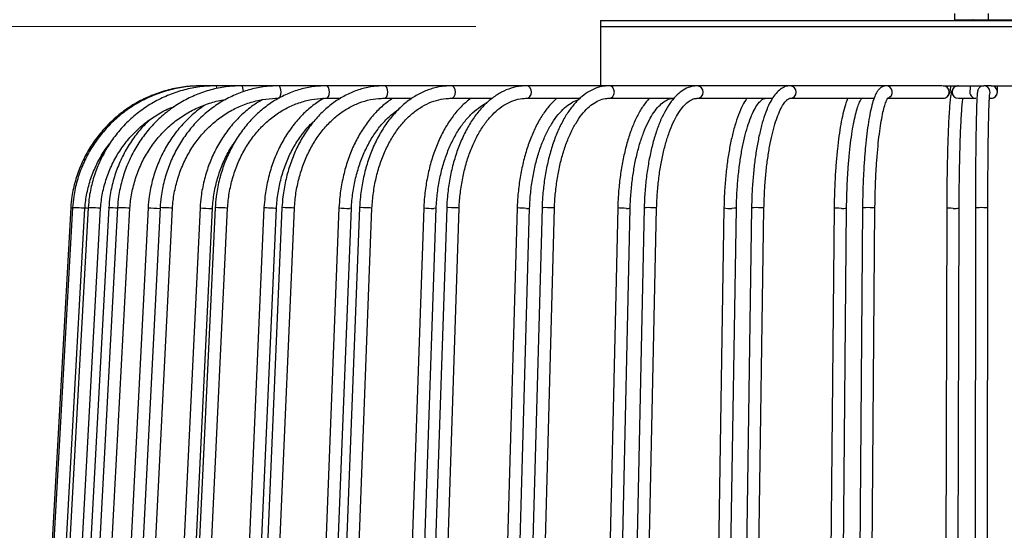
# Model space of a CAD drawing. Header units: millimetres. Extents: x 66 to 110, y 138 to 275.
# Tile 12 of 23: x 89.64 to 97.55, y 161.91 to 166. Entities that reach past the tile are written whole.
import ezdxf

# ---------------------------------------------------------------- set-up
doc = ezdxf.new("R2010")
doc.units = ezdxf.units.MM
doc.styles.add('SLDTEXTSTYLE0', font='TXT', dxfattribs={"width": 0.75})
doc.dimstyles.new('SLDDIMSTYLE0', dxfattribs={"dimtxt": 3.5, "dimasz": 3.302, "dimexe": 0, "dimexo": 0.0625, "dimgap": 0.875, "dimtad": 1, "dimdec": 0, "dimlfac": 20, "dimrnd": 1e-09, "dimzin": 12, "dimdsep": 46, "dimtxsty": 'SLDTEXTSTYLE0', "dimsah": 1, "dimcen": 0.09, "dimadec": 0, "dimazin": 3, "dimtfac": 1, "dimtdec": 0, "dimtofl": 0, "dimtmove": 0, "dimatfit": 3, "dimfxl": 0, "dimfrac": 2, "dimtolj": 1, "dimtzin": 12, "dimarcsym": 0})
doc.dimstyles.new('SLDDIMSTYLE1', dxfattribs={"dimtxt": 3.5, "dimasz": 3.302, "dimexe": 0, "dimexo": 0.0625, "dimgap": 0.875, "dimtad": 1, "dimlfac": 20, "dimrnd": 1e-09, "dimzin": 12, "dimdsep": 46, "dimtxsty": 'SLDTEXTSTYLE0', "dimsah": 1, "dimcen": 0.09, "dimadec": 0, "dimazin": 3, "dimtfac": 1, "dimtmove": 0, "dimatfit": 0, "dimfxl": 0, "dimfrac": 2, "dimtolj": 1, "dimtzin": 12, "dimarcsym": 0})

# ---------------------------------------------------------------- blocks, each defined once
blk = doc.blocks.new('_D')
at = {"color": 7, "linetype": 'Continuous', "lineweight": 0}
for p, q in [((95.1034, 218.6977), (69.3618, 218.6977)), ((70.3618, 137.6977), (70.3618, 218.6977)), ((93.3041, 137.6977), (69.3618, 137.6977))]:
    blk.add_line(p, q, dxfattribs=at)
at = {"color": 7, "linetype": 'Continuous', "lineweight": 18}
for points in [[(70.3618, 218.6977), (69.8538, 215.3957), (70.8698, 215.3957)], [(70.3618, 137.6977), (70.8698, 140.9997), (69.8538, 140.9997)]]:
    blk.add_solid(points, dxfattribs=at)
at = {"color": 7, "linetype": 'Continuous', "lineweight": 18, "insert": (65.8501, 171.4958), "char_height": 3.5, "attachment_point": 1, "rotation": 90, "style": 'SLDTEXTSTYLE0'}
blk.add_mtext('1700', dxfattribs=at)
blk = doc.blocks.new('_D_1')
at = {"color": 7, "linetype": 'Continuous', "lineweight": 0}
for p, q in [((93.3041, 165.9477), (80.101, 165.9477)), ((81.101, 165.9477), (81.101, 137.6977)), ((93.3041, 137.6977), (80.101, 137.6977))]:
    blk.add_line(p, q, dxfattribs=at)
at = {"color": 7, "linetype": 'Continuous', "lineweight": 18}
for points in [[(81.101, 165.9477), (80.593, 162.6457), (81.609, 162.6457)], [(81.101, 137.6977), (81.609, 140.9997), (80.593, 140.9997)]]:
    blk.add_solid(points, dxfattribs=at)
at = {"color": 7, "linetype": 'Continuous', "lineweight": 18, "insert": (76.5892, 146.3487), "char_height": 3.5, "attachment_point": 1, "rotation": 90, "style": 'SLDTEXTSTYLE0'}
blk.add_mtext('565,00', dxfattribs=at)

msp = doc.modelspace()

# ---------------------------------------------------------------- linework, layer by layer
at = {"color": 7, "linetype": 'Continuous', "lineweight": 25}
for p, q in [((97.14911, 166.0532), (97.14911, 166.0032)), ((97.42186, 166.0032), (97.42186, 166.0532)), ((94.30411, 165.9977), (94.30411, 165.9477)), ((94.30411, 165.9977), (100.65411, 165.9977)), ((97.14911, 166.0032), (97.42186, 166.0032)), ((97.42186, 166.0032), (97.80911, 166.0032)), ((94.30411, 165.9477), (94.30411, 165.4727)), ((94.30411, 165.9477), (100.65411, 165.9477)), ((94.30411, 165.9477), (100.65411, 165.9477)), ((91.1071, 165.4727), (91.09447, 165.4727)), ((91.21631, 165.4727), (91.1071, 165.4727)), ((91.42047, 165.4727), (91.21631, 165.4727)), ((91.71646, 165.4727), (91.42047, 165.4727)), ((92.09982, 165.4727), (91.71646, 165.4727)), ((92.56471, 165.4727), (92.09982, 165.4727)), ((93.10411, 165.4727), (92.56471, 165.4727)), ((93.70982, 165.4727), (93.10411, 165.4727)), ((94.37268, 165.4727), (93.70982, 165.4727)), ((95.08262, 165.4727), (94.37268, 165.4727)), ((95.8289, 165.4727), (95.08262, 165.4727)), ((96.60018, 165.4727), (95.8289, 165.4727)), ((97.05284, 165.4727), (96.60018, 165.4727)), ((97.05729, 165.4727), (97.38481, 165.4727)), ((97.35337, 165.4727), (97.35337, 165.46145)), ((97.44271, 165.4727), (97.3848, 165.4727)), ((97.44328, 165.4727), (97.82981, 165.4727)), ((92.09982, 165.3727), (92.21506, 165.3727)), ((92.56471, 165.3727), (92.78966, 165.3727)), ((93.10411, 165.3727), (93.43463, 165.3727)), ((93.70982, 165.3727), (94.13998, 165.3727)), ((94.37268, 165.3727), (94.89466, 165.3727)), ((95.08262, 165.3727), (95.68672, 165.3727)), ((95.8289, 165.3727), (96.50317, 165.3727)), ((96.61228, 165.3727), (97.05729, 165.3727)), ((97.17984, 165.3727), (97.32138, 165.3727)), ((97.42926, 165.3727), (97.44328, 165.3727)), ((90.04818, 164.49525), (89.7688, 159.49525)), ((90.06237, 164.49525), (89.78344, 159.49525)), ((89.88328, 159.48968), (90.16221, 164.48968)), ((90.18823, 164.4952), (89.91397, 159.4952)), ((90.01382, 159.48972), (90.28808, 164.48972)), ((90.35397, 164.49513), (90.08636, 159.49513)), ((90.42386, 164.49511), (90.15842, 159.49511)), ((90.25828, 159.48981), (90.52372, 164.48981)), ((90.28711, 164.48967), (90.28713, 164.48978)), ((90.66932, 164.49501), (90.41374, 159.49501)), ((90.76568, 164.49498), (90.5131, 159.49498)), ((90.61297, 159.48994), (90.86556, 164.48994)), ((91.08714, 164.49486), (90.84746, 159.49486)), ((90.94735, 159.49007), (91.18702, 164.49007)), ((91.20851, 164.49482), (90.9726, 159.49482)), ((91.07249, 159.4901), (91.3084, 164.4901)), ((91.60109, 164.49466), (91.38095, 159.49466)), ((91.48086, 159.49026), (91.701, 164.49026)), ((91.74564, 164.49462), (91.52999, 159.49462)), ((91.6299, 159.49031), (91.84555, 164.49031)), ((92.2034, 164.49443), (92.00613, 159.49443)), ((92.10605, 159.49049), (92.30332, 164.49049)), ((92.36893, 164.49438), (92.1768, 159.49438)), ((92.27672, 159.49054), (92.46885, 164.49054)), ((92.88492, 164.49417), (92.71352, 159.49417)), ((92.81346, 159.49075), (92.98486, 164.49075)), ((93.06892, 164.49412), (92.90323, 159.49412)), ((93.00317, 159.49081), (93.16886, 164.49081)), ((93.63533, 164.49389), (93.49239, 159.49389)), ((93.59235, 159.49103), (93.73529, 164.49103)), ((93.83501, 164.49383), (93.69826, 159.49383)), ((93.79823, 159.49109), (93.93497, 164.49109)), ((94.44325, 164.49358), (94.33094, 159.49358)), ((94.43091, 159.49134), (94.54322, 164.49134)), ((94.65558, 164.49352), (94.54986, 159.49352)), ((94.64984, 159.4914), (94.75556, 164.4914)), ((95.29643, 164.49326), (95.21645, 159.49326)), ((95.31644, 159.49166), (95.39642, 164.49166)), ((95.5182, 164.49319), (95.4451, 159.49319)), ((95.54509, 159.49173), (95.61819, 164.49173)), ((96.18195, 164.49293), (96.13551, 159.49293)), ((96.23551, 159.492), (96.28194, 164.492)), ((96.40979, 164.49286), (96.37042, 159.49286)), ((96.47042, 159.49207), (96.50979, 164.49207)), ((97.08637, 164.49258), (97.07418, 159.49258)), ((97.17418, 159.49234), (97.18637, 164.49234)), ((97.31683, 164.49251), (97.3118, 159.49251)), ((97.4118, 159.49241), (97.41683, 164.49241))]:
    msp.add_line(p, q, dxfattribs=at)
at = {"color": 7, "linetype": 'Continuous', "lineweight": 25, "flags": 128}
for points in [[(91.22423, 165.45225), (91.22325, 165.45806), (91.22007, 165.4689), (91.21631, 165.4727), (91.21631, 165.4727)], [(91.43621, 165.42554), (91.43503, 165.44184), (91.43162, 165.45806), (91.4265, 165.4689), (91.42047, 165.4727), (91.42046, 165.4727)], [(91.71646, 165.3727), (91.72468, 165.37651), (91.73165, 165.38735), (91.73631, 165.40357), (91.73794, 165.4227), (91.73631, 165.44184), (91.73165, 165.45806), (91.72468, 165.4689), (91.71646, 165.4727), (91.71645, 165.4727)], [(92.09982, 165.3727), (92.1101, 165.37651), (92.11881, 165.38735), (92.12464, 165.40357), (92.12668, 165.4227), (92.12464, 165.44184), (92.11881, 165.45806), (92.1101, 165.4689), (92.09982, 165.4727), (92.0998, 165.4727)], [(92.56471, 165.3727), (92.5769, 165.37651), (92.58723, 165.38735), (92.59413, 165.40357), (92.59656, 165.4227), (92.59413, 165.44184), (92.58723, 165.45806), (92.5769, 165.4689), (92.56471, 165.4727), (92.5647, 165.4727)], [(93.10411, 165.3727), (93.11802, 165.37651), (93.1298, 165.38735), (93.13768, 165.40357), (93.14045, 165.4227), (93.13768, 165.44184), (93.1298, 165.45806), (93.11802, 165.4689), (93.10411, 165.4727), (93.10409, 165.4727)], [(93.70982, 165.3727), (93.72524, 165.37651), (93.73831, 165.38735), (93.74704, 165.40357), (93.75011, 165.4227), (93.74704, 165.44184), (93.73831, 165.45806), (93.72524, 165.4689), (93.70982, 165.4727), (93.7098, 165.4727)], [(94.37268, 165.3727), (94.38937, 165.37651), (94.40352, 165.38735), (94.41298, 165.40357), (94.4163, 165.4227), (94.41298, 165.44184), (94.40352, 165.45806), (94.38937, 165.4689), (94.37268, 165.4727), (94.37266, 165.4727)], [(90.16208, 164.48967), (90.15971, 164.48988), (90.15012, 164.49049), (90.13478, 164.49139), (90.11601, 164.49246), (90.09667, 164.49353), (90.07972, 164.49444), (90.06772, 164.49504), (90.06251, 164.49525), (90.06295, 164.49521)], [(90.28713, 164.48978), (90.28714, 164.48988), (90.27971, 164.49049), (90.26596, 164.49139), (90.24798, 164.49246), (90.2285, 164.49353), (90.21049, 164.49444), (90.19669, 164.49504), (90.18921, 164.49525), (90.18919, 164.49515)], [(90.42751, 164.49048), (90.42738, 164.49049), (90.40873, 164.49139), (90.38935, 164.49246), (90.37218, 164.49353), (90.35984, 164.49444), (90.3542, 164.49504), (90.35467, 164.49509)], [(90.52315, 164.48984), (90.5236, 164.48988), (90.51844, 164.49049), (90.50649, 164.49139), (90.48956, 164.49246), (90.47023, 164.49353), (90.45144, 164.49444), (90.43606, 164.49504), (90.42642, 164.49525), (90.42443, 164.49508)], [(90.86513, 164.48996), (90.86268, 164.49049), (90.85271, 164.49139), (90.8371, 164.49246), (90.81821, 164.49353), (90.79893, 164.49444), (90.78219, 164.49504), (90.77054, 164.49525), (90.76575, 164.49504), (90.76611, 164.49496)], [(91.18612, 164.49011), (91.18646, 164.48988), (91.17986, 164.48967)], [(91.30746, 164.49015), (91.30723, 164.49049), (91.29939, 164.49139), (91.28532, 164.49246), (91.26716, 164.49353), (91.24768, 164.49444), (91.22984, 164.49504), (91.21635, 164.49525), (91.20928, 164.49504), (91.20946, 164.49477)], [(91.69034, 164.48967), (91.67554, 164.48988), (91.65702, 164.49049), (91.63758, 164.49139), (91.6202, 164.49246), (91.60751, 164.49353), (91.60145, 164.49444), (91.60189, 164.49462)], [(91.70018, 164.4903), (91.69915, 164.48988), (91.69034, 164.48967)], [(91.84485, 164.49034), (91.84533, 164.49049), (91.83974, 164.49139), (91.82744, 164.49246), (91.81028, 164.49353), (91.79089, 164.49444), (91.77222, 164.49504), (91.75711, 164.49525), (91.74785, 164.49504), (91.74635, 164.49458)], [(92.30331, 164.49049), (92.30332, 164.49049), (92.29945, 164.48988), (92.28857, 164.48967)], [(92.46861, 164.49055), (92.46558, 164.49139), (92.45523, 164.49246), (92.43934, 164.49353), (92.42034, 164.49444), (92.40111, 164.49504), (92.3846, 164.49525), (92.3733, 164.49504), (92.36895, 164.49444), (92.36917, 164.49437)], [(92.98403, 164.49077), (92.98446, 164.49049), (92.97828, 164.48988), (92.96548, 164.48967)], [(93.16796, 164.49083), (93.16742, 164.49139), (93.15917, 164.49246), (93.14479, 164.49353), (93.12646, 164.49444), (93.10698, 164.49504), (93.08932, 164.49525), (93.07615, 164.49504), (93.0695, 164.49444), (93.06983, 164.49409)], [(93.71082, 164.48967), (93.69243, 164.48988), (93.67296, 164.49049), (93.65537, 164.49139), (93.64233, 164.49246), (93.63584, 164.49353), (93.6362, 164.49384)], [(93.93416, 164.49112), (93.93463, 164.49139), (93.92861, 164.49246), (93.91595, 164.49353), (93.89857, 164.49444), (93.87913, 164.49504), (93.86058, 164.49525), (93.84575, 164.49504), (93.83689, 164.49444), (93.83581, 164.4938)], [(94.51328, 164.48967), (94.49423, 164.48988), (94.47503, 164.49049), (94.4586, 164.49139), (94.44744, 164.49246), (94.44326, 164.49353), (94.44337, 164.49356)], [(94.75552, 164.4914), (94.75186, 164.49246), (94.74112, 164.49353), (94.72496, 164.49444), (94.70585, 164.49504), (94.6867, 164.49525), (94.67042, 164.49504), (94.65949, 164.49444), (94.65558, 164.49353), (94.65562, 164.49352)], [(95.39569, 164.49167), (95.39615, 164.49139), (95.3904, 164.49049), (95.37795, 164.48988), (95.3607, 164.48967)], [(95.61735, 164.49174), (95.61646, 164.49246), (95.60779, 164.49353), (95.5931, 164.49444), (95.57461, 164.49504), (95.55515, 164.49525), (95.53767, 164.49504), (95.52484, 164.49444), (95.51861, 164.49353), (95.51904, 164.49318)], [(96.24023, 164.48967), (96.22074, 164.48988), (96.20294, 164.49049), (96.18957, 164.49139), (96.18264, 164.49246), (96.18287, 164.49288)], [(96.5089, 164.49208), (96.50929, 164.49246), (96.50283, 164.49353), (96.48982, 164.49444), (96.47224, 164.49504), (96.45276, 164.49525), (96.43435, 164.49504), (96.41982, 164.49444), (96.41137, 164.49353), (96.41067, 164.49285)], [(97.13855, 164.48967), (97.11927, 164.48988), (97.10259, 164.49049), (97.09105, 164.49139), (97.08642, 164.49246), (97.0867, 164.49256)], [(97.41667, 164.49241), (97.41683, 164.49246), (97.41268, 164.49353), (97.40155, 164.49444), (97.38513, 164.49504), (97.36593, 164.49525), (97.34687, 164.49504), (97.33085, 164.49444), (97.3203, 164.49353), (97.317, 164.49251)]]:
    msp.add_lwpolyline(points, dxfattribs=at)
at = {"color": 7, "linetype": 'Continuous', "lineweight": 25}
for centre, radius, start, end in [((97.29636, 166.00045), 0.00275, 270, 90), ((97.44122, 166.00045), 0.00677, 336.030853, 23.969147), ((95.08004, 165.4227), 0.05007, 272.963199, 87.066386), ((95.82771, 165.4227), 0.05001, 271.359575, 88.674898), ((96.5998, 165.42267), 0.05004, 287.266434, 89.609535), ((97.05696, 165.4227), 0.05, 270.384703, 89.615297), ((97.17988, 165.4227), 0.05, 90.043822, 269.956178), ((97.32142, 165.4227), 0.04999, 166.70312, 269.95929), ((97.38479, 165.42271), 0.05, 342.314429, 90.735288), ((97.44328, 165.4227), 0.05, 270.006236, 89.993764), ((90.11156, 165.38915), 0.89614, 265.97113, 266.850028), ((90.32073, 166.9144), 2.42562, 266.248174, 266.890777), ((90.76817, 165.40356), 0.9139, 263.807296, 269.793012), ((91.16914, 165.12099), 0.63142, 262.621591, 270.972802), ((92.27691, 165.04459), 0.55504, 262.389009, 271.203254), ((92.94931, 164.91477), 0.42541, 261.411763, 272.179378), ((93.71916, 164.5489), 0.05981, 261.9895, 284.760056), ((94.52184, 164.60259), 0.11325, 265.66378, 280.781004), ((95.34337, 164.74862), 0.25953, 259.757703, 273.830181), ((96.25318, 164.62064), 0.13161, 264.356535, 282.207451), ((97.15126, 164.68636), 0.1971, 266.301918, 280.150941)]:
    msp.add_arc(centre, radius, start, end, dxfattribs=at)
for points, knots in [([(91.09447, 165.4727), (91.0714, 165.47225), (91.00547, 165.47093), (90.89725, 165.45652), (90.77233, 165.42476), (90.65223, 165.3777), (90.53879, 165.31633), (90.4337, 165.2415), (90.33855, 165.15437), (90.25477, 165.05622), (90.18364, 164.94855), (90.12613, 164.83297), (90.08345, 164.71121), (90.05794, 164.59802), (90.05104, 164.5256), (90.04822, 164.49595)], [0, 0, 0, 0, 0.0439897, 0.1257084, 0.2074635, 0.2892188, 0.3709744, 0.4527306, 0.5344874, 0.616245, 0.6980034, 0.7797627, 0.8615227, 0.9432835, 1, 1, 1, 1]), ([(91.1071, 165.4727), (91.08406, 165.47225), (91.01822, 165.47093), (90.91016, 165.45652), (90.78543, 165.42476), (90.66552, 165.37769), (90.55224, 165.31633), (90.44731, 165.2415), (90.35231, 165.15437), (90.26865, 165.05623), (90.19763, 164.94855), (90.14021, 164.83297), (90.09759, 164.71121), (90.07212, 164.59802), (90.06523, 164.5256), (90.06241, 164.49594)], [0, 0, 0, 0, 0.0439913, 0.1257069, 0.2074587, 0.2892109, 0.3709639, 0.4527181, 0.5344739, 0.6162315, 0.697991, 0.7797525, 0.8615158, 0.9432807, 1, 1, 1, 1]), ([(91.21631, 165.4727), (91.19362, 165.47224), (91.12882, 165.47093), (91.02247, 165.45651), (90.89973, 165.42474), (90.78174, 165.37768), (90.67028, 165.31632), (90.56704, 165.2415), (90.47355, 165.15437), (90.39123, 165.05623), (90.32134, 164.94855), (90.26483, 164.83296), (90.22289, 164.71118), (90.19782, 164.59797), (90.19105, 164.52554), (90.18828, 164.49588)], [0, 0, 0, 0, 0.0440089, 0.1256891, 0.2074049, 0.2891234, 0.3708484, 0.4525827, 0.5343288, 0.6160879, 0.6978606, 0.7796468, 0.8614453, 0.9432547, 1, 1, 1, 1]), ([(91.42047, 165.4727), (91.39843, 165.47224), (91.33557, 165.47093), (91.23244, 165.45649), (91.11348, 165.42471), (90.99912, 165.37765), (90.8911, 165.31629), (90.79103, 165.24148), (90.70042, 165.15436), (90.62063, 165.05622), (90.55287, 164.94854), (90.4981, 164.83292), (90.45744, 164.71111), (90.43314, 164.59787), (90.42659, 164.52543), (90.4239, 164.49577)], [0, 0, 0, 0, 0.044043, 0.1256486, 0.2072886, 0.2889388, 0.3706097, 0.4523095, 0.5340434, 0.6158136, 0.6976196, 0.7794589, 0.8613277, 0.9432211, 1, 1, 1, 1]), ([(91.71646, 165.4727), (91.69538, 165.47224), (91.63534, 165.47092), (91.53689, 165.45646), (91.42341, 165.42466), (91.31434, 165.3776), (91.21131, 165.31625), (91.11587, 165.24145), (91.02945, 165.15433), (90.95333, 165.05618), (90.88869, 164.94846), (90.83644, 164.83281), (90.79766, 164.71094), (90.77451, 164.59769), (90.76827, 164.52525), (90.76572, 164.49561)], [0, 0, 0, 0, 0.044095, 0.1255705, 0.2070809, 0.2886192, 0.3702097, 0.4518683, 0.5336017, 0.6154088, 0.6972829, 0.7792142, 0.8611921, 0.9432067, 1, 1, 1, 1]), ([(92.09982, 165.4727), (92.07996, 165.47224), (92.02357, 165.47091), (91.93117, 165.4564), (91.82479, 165.42459), (91.72257, 165.37753), (91.62602, 165.31619), (91.53658, 165.24139), (91.45558, 165.15425), (91.38424, 165.05606), (91.32366, 164.94829), (91.27471, 164.83256), (91.2384, 164.71061), (91.21675, 164.59738), (91.21093, 164.52498), (91.20854, 164.49541)], [0, 0, 0, 0, 0.0441667, 0.1254277, 0.2067283, 0.2880976, 0.3695839, 0.4512114, 0.532981, 0.6148766, 0.6968741, 0.7789481, 0.8610769, 0.9432442, 1, 1, 1, 1]), ([(92.56471, 165.4727), (92.54633, 165.47223), (92.49433, 165.47089), (92.40923, 165.45632), (92.31146, 165.42448), (92.21756, 165.37742), (92.12887, 165.31609), (92.0467, 165.24128), (91.97228, 165.15409), (91.90675, 165.05581), (91.85114, 164.94793), (91.80623, 164.8321), (91.77295, 164.71008), (91.75315, 164.59691), (91.74784, 164.52462), (91.74567, 164.49515)], [0, 0, 0, 0, 0.0442616, 0.1251703, 0.2061357, 0.287259, 0.3686288, 0.4502694, 0.5321532, 0.6142248, 0.6964239, 0.7787004, 0.8610192, 0.9433587, 1, 1, 1, 1]), ([(93.10411, 165.4727), (93.0874, 165.47222), (93.04045, 165.47087), (92.96376, 165.45619), (92.87596, 165.42432), (92.7917, 165.37728), (92.71213, 165.31596), (92.6384, 165.2411), (92.57164, 165.15379), (92.5129, 165.05535), (92.4631, 164.94732), (92.42294, 164.83139), (92.39322, 164.70933), (92.37559, 164.5963), (92.37087, 164.52417), (92.36895, 164.49486)], [0, 0, 0, 0, 0.0443851, 0.1247056, 0.2051298, 0.285906, 0.3671807, 0.4489443, 0.5310852, 0.6134634, 0.6959604, 0.7784917, 0.8610139, 0.9435189, 1, 1, 1, 1]), ([(93.70982, 165.4727), (93.69494, 165.47221), (93.65355, 165.47082), (93.58619, 165.45597), (93.50958, 165.42408), (93.43617, 165.3771), (93.36685, 165.31581), (93.30261, 165.24083), (93.24449, 165.15331), (93.19344, 165.05465), (93.15027, 164.94648), (93.11551, 164.8305), (93.08984, 164.7085), (93.07465, 164.59566), (93.07058, 164.52371), (93.06893, 164.49453)], [0, 0, 0, 0, 0.04454661, 0.12385044, 0.20338072, 0.28368699, 0.3649778, 0.4470979, 0.52972947, 0.61258216, 0.69544704, 0.77824444, 0.86096112, 0.94361032, 1, 1, 1, 1]), ([(94.37268, 165.4727), (94.35968, 165.47218), (94.32418, 165.47074), (94.26683, 165.45559), (94.2025, 165.42372), (94.14103, 165.37693), (94.08296, 165.31568), (94.02916, 165.24051), (93.98061, 165.1527), (93.93813, 165.05385), (93.90231, 164.94565), (93.87354, 164.82981), (93.85231, 164.70803), (93.83974, 164.59532), (93.83638, 164.52341), (93.83502, 164.49417)], [0, 0, 0, 0, 0.0447653, 0.1222181, 0.2002171, 0.2799419, 0.3615816, 0.444511, 0.5279645, 0.6113937, 0.6946343, 0.7776744, 0.8605483, 0.9433028, 1, 1, 1, 1]), ([(95.08262, 165.4727), (95.0714, 165.47212), (95.0418, 165.47057), (94.9949, 165.45484), (94.94391, 165.42322), (94.89543, 165.37699), (94.84952, 165.31591), (94.80706, 165.2405), (94.76898, 165.15249), (94.73586, 165.05376), (94.70803, 164.94593), (94.68569, 164.83056), (94.66919, 164.70929), (94.65932, 164.59623), (94.65668, 164.52374), (94.65559, 164.49378)], [0, 0, 0, 0, 0.0450872, 0.1189172, 0.1941458, 0.2733085, 0.3561676, 0.4406937, 0.5251544, 0.6091339, 0.6926703, 0.7758717, 0.8588391, 0.9416535, 1, 1, 1, 1]), ([(95.8289, 165.4727), (95.81895, 165.47195), (95.79461, 165.4701), (95.75847, 165.45317), (95.72219, 165.4228), (95.68782, 165.37829), (95.65503, 165.31798), (95.62483, 165.24268), (95.59809, 165.15533), (95.57497, 165.05771), (95.55555, 164.95109), (95.5399, 164.83689), (95.52826, 164.71666), (95.52099, 164.60141), (95.51905, 164.52623), (95.5182, 164.49337)], [0, 0, 0, 0, 0.0456647, 0.1117328, 0.1814233, 0.2604069, 0.3466799, 0.433388, 0.5186869, 0.6029633, 0.6866004, 0.7698404, 0.8528321, 0.9356714, 1, 1, 1, 1]), ([(96.60018, 165.4727), (96.58945, 165.47112), (96.56778, 165.46793), (96.54415, 165.44881), (96.52476, 165.42374), (96.50691, 165.38711), (96.48905, 165.33383), (96.47244, 165.2651), (96.45749, 165.18289), (96.44451, 165.09038), (96.43343, 164.98831), (96.42432, 164.87792), (96.41727, 164.76074), (96.41245, 164.64063), (96.41042, 164.55044), (96.40989, 164.50177), (96.40979, 164.49295)], [0, 0, 0, 0, 0.0473408, 0.0955717, 0.1516709, 0.2291292, 0.3132472, 0.4019878, 0.4875506, 0.5717396, 0.6552685, 0.7384412, 0.821408, 0.9042529, 0.982666, 1, 1, 1, 1]), ([(97.05729, 165.3727), (97.0643, 165.37353), (97.07678, 165.375), (97.09138, 165.3845), (97.10105, 165.39515), (97.10764, 165.407), (97.11302, 165.42276), (97.11698, 165.44251), (97.11864, 165.46343), (97.11938, 165.4727)], [0, 0, 0, 0, 0.1353116, 0.2407663, 0.3369351, 0.4351547, 0.5629035, 0.8061214, 1, 1, 1, 1]), ([(97.17984, 165.4727), (97.17095, 165.47125), (97.15458, 165.46857), (97.13942, 165.45464), (97.13156, 165.44265), (97.12642, 165.43004), (97.12153, 165.41168), (97.11657, 165.38138), (97.1112, 165.33189), (97.10629, 165.26908), (97.10176, 165.19214), (97.09774, 165.10381), (97.09425, 165.0051), (97.09134, 164.89742), (97.08905, 164.78239), (97.08741, 164.66177), (97.08663, 164.56416), (97.08643, 164.50746), (97.08637, 164.49261)], [0, 0, 0, 0, 0.022732, 0.0418617, 0.0634968, 0.0926979, 0.1398654, 0.2256373, 0.3062977, 0.3915035, 0.4750818, 0.5580634, 0.6407793, 0.7233585, 0.8058609, 0.8883185, 0.9707503, 1, 1, 1, 1]), ([(97.27512, 165.4727), (97.2751, 165.47188), (97.27492, 165.46121), (97.2742, 165.44759), (97.27361, 165.43714), (97.273, 165.43335), (97.27315, 165.43409), (97.27315, 165.43409)], [0, 0, 0, 0, 0.0372173, 0.4789194, 0.8096364, 0.9998914, 1, 1, 1, 1]), ([(97.3848, 165.4727), (97.37801, 165.4719), (97.36584, 165.47046), (97.35193, 165.4613), (97.34348, 165.45185), (97.33871, 165.44341), (97.33581, 165.43576), (97.33398, 165.4282), (97.3321, 165.41617), (97.33023, 165.3944), (97.32799, 165.35265), (97.32594, 165.29731), (97.32401, 165.22731), (97.32227, 165.14506), (97.32073, 165.05162), (97.31942, 164.94837), (97.31835, 164.83688), (97.31755, 164.71889), (97.31703, 164.60337), (97.3169, 164.52707), (97.31683, 164.49252)], [0, 0, 0, 0, 0.0139731, 0.0250555, 0.0349197, 0.0444476, 0.0558637, 0.0755187, 0.110388, 0.1955359, 0.2747285, 0.3583927, 0.4408876, 0.5230057, 0.6049686, 0.6868557, 0.7687015, 0.8505236, 0.9323317, 1, 1, 1, 1]), ([(97.44328, 165.3727), (97.44975, 165.37343), (97.46111, 165.37469), (97.4745, 165.38292), (97.48316, 165.39182), (97.4885, 165.40064), (97.49135, 165.40822), (97.49259, 165.41364), (97.49313, 165.41717), (97.49352, 165.4208), (97.49397, 165.42775), (97.49445, 165.44232), (97.49471, 165.46306), (97.49483, 165.4727)], [0, 0, 0, 0, 0.1137454, 0.1997175, 0.2716374, 0.3324694, 0.3819907, 0.417367, 0.4450808, 0.4814877, 0.5617501, 0.7962193, 1, 1, 1, 1]), ([(90.52368, 164.48915), (90.52547, 164.51002), (90.53072, 164.5715), (90.55059, 164.67219), (90.58797, 164.78824), (90.63935, 164.89822), (90.70362, 165.00032), (90.77978, 165.09283), (90.86655, 165.17428), (90.96251, 165.24316), (91.06604, 165.29891), (91.17564, 165.33844), (91.2528, 165.35937), (91.29309, 165.36289), (91.29492, 165.36305)], [0, 0, 0, 0, 0.0485928, 0.1431261, 0.237706, 0.3322961, 0.4269063, 0.5215468, 0.6162278, 0.7109585, 0.8057452, 0.9005906, 0.9954918, 1, 1, 1, 1]), ([(90.86552, 164.48931), (90.86722, 164.51023), (90.87222, 164.57173), (90.8911, 164.6724), (90.92657, 164.78832), (90.97529, 164.89818), (91.0362, 165.00015), (91.10835, 165.09255), (91.19051, 165.17389), (91.28136, 165.24282), (91.37942, 165.29821), (91.48308, 165.33919), (91.58881, 165.36446), (91.66727, 165.37226), (91.70923, 165.37264), (91.71646, 165.3727)], [0, 0, 0, 0, 0.04409513, 0.1296101, 0.21516244, 0.30072205, 0.38630213, 0.47191922, 0.55759295, 0.64334463, 0.72919425, 0.81515592, 0.90123248, 0.98297158, 1, 1, 1, 1]), ([(91.58863, 165.3618), (91.56284, 165.34653), (91.50397, 165.31167), (91.42033, 165.24113), (91.33795, 165.15434), (91.26557, 165.05607), (91.20407, 164.94834), (91.15437, 164.83263), (91.1175, 164.7107), (91.09551, 164.59745), (91.08959, 164.52504), (91.08717, 164.49545)], [0, 0, 0, 0, 0.0917438, 0.2093813, 0.3271997, 0.4451824, 0.5633018, 0.681527, 0.7998307, 0.9181911, 1, 1, 1, 1]), ([(91.30837, 164.48952), (91.30996, 164.5105), (91.31463, 164.57204), (91.33225, 164.67272), (91.36528, 164.78855), (91.41061, 164.89828), (91.46722, 165.00011), (91.53422, 165.09236), (91.61047, 165.17355), (91.69471, 165.24237), (91.78559, 165.29773), (91.88166, 165.33876), (91.97973, 165.36419), (92.05306, 165.37222), (92.09258, 165.37263), (92.09982, 165.3727)], [0, 0, 0, 0, 0.0441538, 0.1294754, 0.2148248, 0.3001688, 0.3855202, 0.4709009, 0.5563427, 0.6418883, 0.7275868, 0.8134847, 0.8996103, 0.9815994, 1, 1, 1, 1]), ([(92.07977, 165.3727), (92.05046, 165.35402), (91.99054, 165.31581), (91.90822, 165.24112), (91.83225, 165.15418), (91.76546, 165.05586), (91.70874, 164.94802), (91.66293, 164.83222), (91.62897, 164.71021), (91.60877, 164.59702), (91.60334, 164.5247), (91.60112, 164.49521)], [0, 0, 0, 0, 0.110187, 0.2252757, 0.3406734, 0.4563176, 0.5721367, 0.688068, 0.8040659, 0.9201023, 1, 1, 1, 1]), ([(91.84552, 164.48977), (91.84698, 164.51083), (91.85126, 164.57245), (91.86736, 164.67319), (91.89747, 164.78898), (91.93875, 164.89863), (91.99025, 165.00033), (92.05111, 165.0924), (92.12026, 165.17338), (92.19653, 165.24201), (92.27869, 165.29723), (92.36547, 165.33825), (92.45412, 165.36384), (92.52108, 165.37216), (92.55753, 165.37262), (92.56471, 165.3727)], [0, 0, 0, 0, 0.04421894, 0.12934981, 0.21449244, 0.29960464, 0.3846944, 0.46977781, 0.5548944, 0.64011018, 0.72551953, 0.81123566, 0.89736026, 0.97975955, 1, 1, 1, 1]), ([(92.63479, 165.3727), (92.60831, 165.35399), (92.55413, 165.31571), (92.47986, 165.24096), (92.41133, 165.15392), (92.35113, 165.05545), (92.30005, 164.94747), (92.25885, 164.83156), (92.22835, 164.7095), (92.21025, 164.59643), (92.2054, 164.52427), (92.20342, 164.49492)], [0, 0, 0, 0, 0.1099591, 0.2249655, 0.340461, 0.4562802, 0.5722757, 0.6883428, 0.804413, 0.9204716, 1, 1, 1, 1]), ([(92.46883, 164.49006), (92.47014, 164.51122), (92.47395, 164.57296), (92.4883, 164.67384), (92.51508, 164.78968), (92.55175, 164.89933), (92.59743, 165.00094), (92.65131, 165.09286), (92.71238, 165.17359), (92.77954, 165.24192), (92.85162, 165.29685), (92.92751, 165.33771), (93.00506, 165.36341), (93.06435, 165.37208), (93.09709, 165.3726), (93.10411, 165.3727)], [0, 0, 0, 0, 0.0442849, 0.1292448, 0.2141945, 0.2990743, 0.3838763, 0.4686114, 0.5533167, 0.6380564, 0.7229708, 0.8082756, 0.8942355, 0.977312, 1, 1, 1, 1]), ([(93.26255, 165.3727), (93.23928, 165.35397), (93.19158, 165.31557), (93.12643, 165.24071), (93.06636, 165.15348), (93.01366, 165.0548), (92.96904, 164.94667), (92.93312, 164.83069), (92.90657, 164.70866), (92.89085, 164.59579), (92.88664, 164.5238), (92.88494, 164.4946)], [0, 0, 0, 0, 0.1096954, 0.2247823, 0.3405532, 0.4566527, 0.5728187, 0.688922, 0.8049357, 0.9208702, 1, 1, 1, 1]), ([(92.98485, 164.49032), (92.98602, 164.51156), (92.98943, 164.57344), (93.00224, 164.6745), (93.02612, 164.79047), (93.05879, 164.90021), (93.09944, 165.00183), (93.14731, 165.09369), (93.20143, 165.17414), (93.26069, 165.24253), (93.32412, 165.29576), (93.36865, 165.32655), (93.39193, 165.33538), (93.39271, 165.33567)], [0, 0, 0, 0, 0.0548451, 0.159809, 0.2647393, 0.3695413, 0.4741812, 0.5786438, 0.6829538, 0.7872034, 0.8915466, 0.9963508, 1, 1, 1, 1]), ([(93.16885, 164.49039), (93.16998, 164.51165), (93.17328, 164.57357), (93.18567, 164.67469), (93.20876, 164.79072), (93.24034, 164.90049), (93.27962, 165.00214), (93.32585, 165.09397), (93.37807, 165.17448), (93.43523, 165.24243), (93.49618, 165.29688), (93.55986, 165.3373), (93.62543, 165.36323), (93.67563, 165.37207), (93.70388, 165.37259), (93.70982, 165.3727)], [0, 0, 0, 0, 0.0443443, 0.1291629, 0.2139504, 0.2986258, 0.3831562, 0.4675215, 0.5517323, 0.6358622, 0.7200306, 0.804544, 0.8899308, 0.9768408, 1, 1, 1, 1]), ([(93.95335, 165.3727), (93.93362, 165.35395), (93.89306, 165.3154), (93.83804, 165.24039), (93.78735, 165.15288), (93.74304, 165.05399), (93.70563, 164.9458), (93.67558, 164.82991), (93.6534, 164.70806), (93.64028, 164.59534), (93.63677, 164.52344), (93.63534, 164.49425)], [0, 0, 0, 0, 0.1094334, 0.2249601, 0.3412456, 0.4576082, 0.5737721, 0.6896975, 0.8054152, 0.9209802, 1, 1, 1, 1]), ([(93.73528, 164.49068), (93.73626, 164.51202), (93.73911, 164.57413), (93.74982, 164.67552), (93.76976, 164.7918), (93.79701, 164.9018), (93.83088, 165.00361), (93.87068, 165.09549), (93.9155, 165.17592), (93.96433, 165.24351), (94.016, 165.29778), (94.0693, 165.33646), (94.10739, 165.35731), (94.12735, 165.36131), (94.12957, 165.36175)], [0, 0, 0, 0, 0.04952893, 0.14408467, 0.23859268, 0.33294548, 0.42708198, 0.52094314, 0.61448731, 0.70772911, 0.80082533, 0.89405549, 0.98821854, 1, 1, 1, 1]), ([(93.93496, 164.49075), (93.9359, 164.51213), (93.93863, 164.57428), (93.94888, 164.67576), (93.96797, 164.79212), (93.99405, 164.9022), (94.02645, 165.00408), (94.06452, 165.09601), (94.10736, 165.17642), (94.15397, 165.24403), (94.20316, 165.29786), (94.25375, 165.33746), (94.30476, 165.36271), (94.34419, 165.37189), (94.36688, 165.37254), (94.37268, 165.3727)], [0, 0, 0, 0, 0.04438609, 0.12908812, 0.21374544, 0.29825847, 0.38256722, 0.46660981, 0.55033403, 0.6337304, 0.71691128, 0.80014324, 0.88413733, 0.97037022, 1, 1, 1, 1]), ([(94.69641, 165.3727), (94.68056, 165.35401), (94.6478, 165.31534), (94.60387, 165.24025), (94.56346, 165.15249), (94.52836, 165.05362), (94.49882, 164.94568), (94.47512, 164.83017), (94.45762, 164.70877), (94.44719, 164.59585), (94.4444, 164.52358), (94.44326, 164.49386)], [0, 0, 0, 0, 0.10919438, 0.22581656, 0.34263329, 0.45893045, 0.5746879, 0.69001504, 0.80503245, 0.91984411, 1, 1, 1, 1]), ([(94.54322, 164.49106), (94.54399, 164.51253), (94.54625, 164.57491), (94.55469, 164.67674), (94.5704, 164.79351), (94.59188, 164.90398), (94.61855, 165.00622), (94.64985, 165.09845), (94.68501, 165.17901), (94.72307, 165.24652), (94.76286, 165.2999), (94.80296, 165.33861), (94.84193, 165.36269), (94.8715, 165.37175), (94.88856, 165.37248), (94.89379, 165.3727)], [0, 0, 0, 0, 0.04439701, 0.12901055, 0.21357732, 0.29798978, 0.38217234, 0.46603221, 0.54945873, 0.63233836, 0.7146175, 0.79649544, 0.87857237, 0.96278022, 1, 1, 1, 1]), ([(94.75555, 164.49114), (94.75628, 164.51263), (94.75841, 164.57508), (94.76636, 164.67702), (94.78117, 164.79391), (94.8014, 164.9045), (94.82653, 165.00688), (94.85602, 165.09922), (94.88914, 165.17987), (94.92495, 165.24741), (94.96229, 165.3007), (94.9997, 165.33917), (95.03555, 165.36284), (95.06236, 165.37173), (95.07768, 165.37247), (95.08262, 165.3727)], [0, 0, 0, 0, 0.04439513, 0.12898321, 0.21352551, 0.29791386, 0.38207019, 0.46589546, 0.549265, 0.63203605, 0.71409888, 0.79555975, 0.87702626, 0.96035886, 1, 1, 1, 1]), ([(95.47997, 165.3727), (95.46843, 165.35439), (95.44432, 165.31614), (95.41256, 165.24164), (95.38331, 165.15424), (95.3581, 165.05618), (95.3369, 164.94922), (95.31986, 164.83468), (95.30721, 164.71417), (95.29941, 164.59967), (95.29733, 164.52538), (95.29644, 164.49346)], [0, 0, 0, 0, 0.1085223, 0.2266796, 0.3433431, 0.4587487, 0.5733152, 0.6873423, 0.8010257, 0.9144958, 1, 1, 1, 1]), ([(95.39642, 164.49146), (95.39697, 164.51306), (95.39859, 164.57577), (95.40463, 164.67815), (95.41588, 164.79557), (95.43125, 164.90673), (95.45036, 165.0097), (95.4728, 165.10266), (95.498, 165.1839), (95.52521, 165.25185), (95.55336, 165.30515), (95.5809, 165.34288), (95.60559, 165.36477), (95.62161, 165.37198), (95.62885, 165.3725), (95.63167, 165.3727)], [0, 0, 0, 0, 0.0443618, 0.128827, 0.2132565, 0.2975459, 0.3816164, 0.4653573, 0.5486066, 0.6311256, 0.7125797, 0.7925985, 0.8711981, 0.9498384, 1, 1, 1, 1]), ([(95.61819, 164.49155), (95.6187, 164.51317), (95.62017, 164.57596), (95.6257, 164.67846), (95.63599, 164.79603), (95.65006, 164.90737), (95.66756, 165.01053), (95.68811, 165.1037), (95.7112, 165.18515), (95.73614, 165.25331), (95.76192, 165.30674), (95.78701, 165.34438), (95.8091, 165.36586), (95.82239, 165.37224), (95.82701, 165.37257), (95.8289, 165.3727)], [0, 0, 0, 0, 0.044344, 0.1287656, 0.2131557, 0.2974128, 0.3814601, 0.465188, 0.548431, 0.6309343, 0.7123117, 0.7920539, 0.8698503, 0.9470302, 1, 1, 1, 1]), ([(96.29141, 165.3727), (96.28484, 165.35641), (96.2707, 165.32133), (96.2523, 165.25066), (96.23499, 165.16611), (96.22009, 165.07106), (96.20746, 164.96685), (96.19717, 164.85466), (96.18939, 164.73605), (96.18407, 164.61496), (96.18264, 164.53294), (96.18195, 164.49304)], [0, 0, 0, 0, 0.10255396, 0.22084289, 0.3354746, 0.44843026, 0.56052972, 0.67215095, 0.78349075, 0.89466284, 1, 1, 1, 1]), ([(96.28194, 164.49188), (96.28227, 164.51361), (96.28321, 164.5767), (96.28674, 164.6797), (96.29331, 164.79791), (96.30231, 164.90996), (96.31351, 165.01396), (96.3267, 165.10809), (96.34157, 165.19065), (96.35774, 165.26005), (96.37437, 165.31461), (96.39042, 165.35151), (96.40155, 165.37095), (96.40912, 165.37574), (96.40691, 165.37501), (96.40683, 165.37498)], [0, 0, 0, 0, 0.04798903, 0.13932977, 0.23065973, 0.32188702, 0.41294837, 0.50374744, 0.59412584, 0.68380532, 0.77226834, 0.85852085, 0.93047329, 0.99747913, 1, 1, 1, 1]), ([(96.50979, 164.49197), (96.51006, 164.51373), (96.51086, 164.5769), (96.51386, 164.68004), (96.51944, 164.79843), (96.52708, 164.91068), (96.5366, 165.01492), (96.54781, 165.10934), (96.56049, 165.19228), (96.57424, 165.26207), (96.58867, 165.31728), (96.60176, 165.35404), (96.61296, 165.37449), (96.61494, 165.37654), (96.61585, 165.37748)], [0, 0, 0, 0, 0.0484455, 0.140654, 0.2328591, 0.3249745, 0.416944, 0.5086813, 0.6000418, 0.6907651, 0.7803466, 0.8677495, 0.9390383, 1, 1, 1, 1]), ([(97.18637, 164.49231), (97.18646, 164.51417), (97.18671, 164.57766), (97.18764, 164.68135), (97.18938, 164.80044), (97.19176, 164.91352), (97.19474, 165.01873), (97.19826, 165.11441), (97.20226, 165.19884), (97.20667, 165.27105), (97.21133, 165.32783), (97.2149, 165.36149), (97.2166, 165.37149), (97.2168, 165.3727)], [0, 0, 0, 0, 0.0546148, 0.1585733, 0.2625641, 0.3665221, 0.4704258, 0.5742416, 0.6779102, 0.7813172, 0.8842138, 0.9859719, 1, 1, 1, 1]), ([(97.41683, 164.4924), (97.41687, 164.51429), (97.41697, 164.57786), (97.41736, 164.6817), (97.41808, 164.80098), (97.41906, 164.91428), (97.4203, 165.01977), (97.42176, 165.11577), (97.42342, 165.20071), (97.42526, 165.27327), (97.42721, 165.33199), (97.4293, 165.37486), (97.43074, 165.39802), (97.43239, 165.40947), (97.43199, 165.40788), (97.4319, 165.40752)], [0, 0, 0, 0, 0.0470037, 0.13647784, 0.22598848, 0.31548739, 0.40496693, 0.49441491, 0.58380987, 0.67310988, 0.76222196, 0.85090219, 0.92905881, 0.98367034, 1, 1, 1, 1]), ([(90.28804, 164.48904), (90.28988, 164.50988), (90.29531, 164.57135), (90.31586, 164.67208), (90.35458, 164.78822), (90.40781, 164.89831), (90.47441, 165.00051), (90.55337, 165.09305), (90.64323, 165.17474), (90.743, 165.24287), (90.82455, 165.28784), (90.87395, 165.30487), (90.88546, 165.30884)], [0, 0, 0, 0, 0.0581214, 0.1714581, 0.2848528, 0.3982542, 0.5116676, 0.6250977, 0.7385485, 0.8520229, 0.9655222, 1, 1, 1, 1]), ([(91.13249, 165.32064), (91.12875, 165.31846), (91.09023, 165.29607), (91.02392, 165.24058), (90.93594, 165.15457), (90.85912, 165.05613), (90.79372, 164.9485), (90.74089, 164.83284), (90.70167, 164.71098), (90.67825, 164.59773), (90.67194, 164.52529), (90.66935, 164.49565)], [0, 0, 0, 0, 0.0137758, 0.1416829, 0.269691, 0.3978005, 0.5260039, 0.6542891, 0.7826423, 0.9110498, 1, 1, 1, 1]), ([(92.3033, 164.49), (92.30464, 164.51113), (92.30856, 164.57285), (92.32328, 164.67369), (92.35079, 164.78951), (92.38845, 164.89915), (92.4354, 165.00076), (92.49077, 165.09278), (92.55368, 165.17326), (92.61862, 165.23893), (92.66431, 165.27077), (92.68509, 165.28525)], [0, 0, 0, 0, 0.0624185, 0.1822508, 0.3020753, 0.4218135, 0.5414605, 0.6610377, 0.7805925, 0.9002238, 1, 1, 1, 1]), ([(90.68345, 165.19923), (90.66685, 165.18397), (90.61934, 165.1403), (90.55258, 165.05587), (90.4839, 164.94864), (90.42881, 164.83291), (90.3878, 164.71113), (90.36332, 164.5979), (90.35671, 164.52546), (90.35401, 164.4958)], [0, 0, 0, 0, 0.0861304, 0.2465215, 0.4069724, 0.5674794, 0.7280366, 0.8886364, 1, 1, 1, 1]), ([(91.70097, 164.48971), (91.70246, 164.51076), (91.70682, 164.57236), (91.72326, 164.67308), (91.754, 164.78888), (91.7962, 164.8985), (91.84873, 165.0004), (91.91129, 165.09184), (91.96608, 165.15776), (92.00189, 165.18828), (92.01154, 165.1965)], [0, 0, 0, 0, 0.075356, 0.2205432, 0.3657576, 0.510932, 0.656079, 0.8012321, 0.9464576, 1, 1, 1, 1]), ([(91.18699, 164.48947), (91.1886, 164.51044), (91.19335, 164.57197), (91.21129, 164.6726), (91.2447, 164.78862), (91.29141, 164.89775), (91.33315, 164.97647), (91.36223, 165.01492), (91.36835, 165.02301)], [0, 0, 0, 0, 0.1080666, 0.3170518, 0.5261109, 0.7351656, 0.9442492, 1, 1, 1, 1]), ([(90.16217, 164.48898), (90.16404, 164.50981), (90.16955, 164.57128), (90.19052, 164.67198), (90.22971, 164.78839), (90.28484, 164.89778), (90.33115, 164.97323), (90.36228, 165.00855), (90.36645, 165.01327)], [0, 0, 0, 0, 0.109711, 0.3239281, 0.5382547, 0.7525837, 0.9669163, 1, 1, 1, 1])]:
    msp.add_open_spline(points, degree=3, knots=knots, dxfattribs=at)

# ---------------------------------------------------------------- dimensions: what is measured, and where the dimension line sits
at = {"color": 7, "linetype": 'Continuous', "lineweight": 18}
for base, p1, p2, dimstyle, picture, middle in [((70.36185, 218.6977), (94.30411, 137.6977), (96.10337, 218.6977), 'SLDDIMSTYLE0', '_D', (70.36185, 176.668)), ((81.10097, 137.6977), (94.30411, 165.9477), (94.30411, 137.6977), 'SLDDIMSTYLE1', '_D_1', (81.10097, 153.46053))]:
    dim = msp.add_linear_dim(base=base, p1=p1, p2=p2, angle=90, dimstyle=dimstyle, dxfattribs=at)
    dim.commit()
    dim.dimension.update_dxf_attribs({"geometry": picture, "text_midpoint": middle, "dimtype": 160})

doc.saveas('drawing.dxf')
